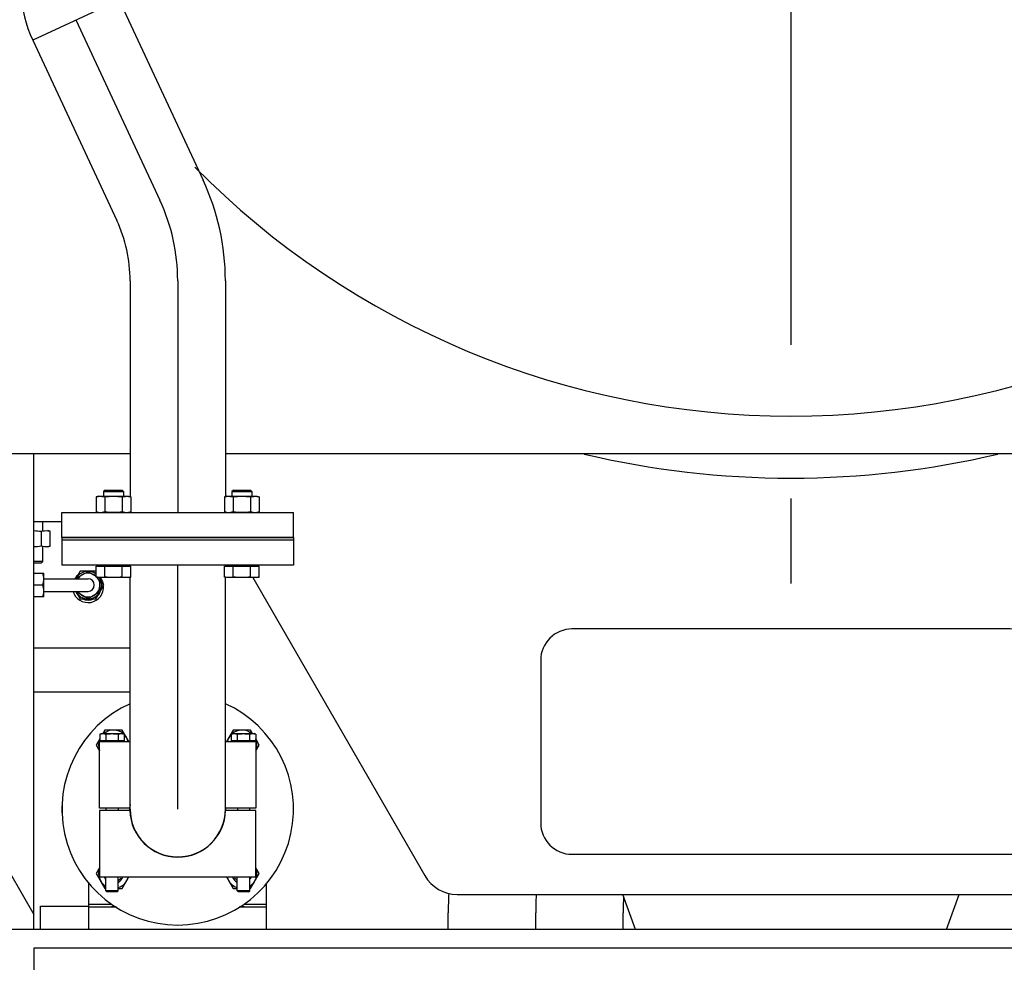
# Model space of a CAD drawing. Header units: millimetres. Extents: x 0 to 1189, y 0 to 841.
# Tile 50 of 173: x 163 to 194, y 561 to 591. Entities that reach past the tile are written whole.
import ezdxf

# ---------------------------------------------------------------- set-up
doc = ezdxf.new("R2010")
doc.units = ezdxf.units.MM
doc.header["$LTSCALE"] = 65.395
doc.linetypes.add('CENTER', pattern=[0.6, 0.375, -0.075, 0.075, -0.075])
for name, color, linetype in [('1707_125001_01_PBL1040', 7, 'CONTINUOUS'), ('1907_153200_72_ABL878', 7, 'CONTINUOUS'), ('1907_153200_72_T1_PBL879', 7, 'CONTINUOUS'), ('1907_153200_81_ABL1944', 7, 'CONTINUOUS'), ('1907_153700_13_AC_ABL914', 7, 'CONTINUOUS'), ('1907_153700_13_AC_T2_PBL915', 7, 'CONTINUOUS'), ('1907_153701_06_AC_PBL897', 7, 'CONTINUOUS'), ('1907_153701_06_AC_PBL909', 7, 'CONTINUOUS'), ('1907_731000_02_SIMPLE1_D_ABL1959', 7, 'CONTINUOUS'), ('1907_731000_02_SIMPLE1_T1_D_PBL1960', 7, 'CONTINUOUS'), ('1907_734000_04_SIMPLE1_C_ABL981', 7, 'CONTINUOUS'), ('1907_734000_04_SIMPLE1_T1_C_PBL982', 7, 'CONTINUOUS'), ('1937_122000_06_SIMPLE1_A_ABL889', 7, 'CONTINUOUS'), ('1937_122000_06_SIMPLE1_T1_A_PBL890', 7, 'CONTINUOUS'), ('32007_040000_TLKGS_KS_V_ABL970', 7, 'CONTINUOUS'), ('32007_041000_TLKGS_KS_V_ABL971', 7, 'CONTINUOUS'), ('32007_153200_01_ABL1055', 7, 'CONTINUOUS'), ('32007_153200_01_T1_PBL1056', 7, 'CONTINUOUS'), ('32007_153200_10_ABL882', 7, 'CONTINUOUS'), ('32007_153200_13_ABL934', 7, 'CONTINUOUS'), ('32007_153200_13_T1_PBL1037', 7, 'CONTINUOUS'), ('32007_153200_13_T2_PBL1016', 7, 'CONTINUOUS'), ('32007_153200_16_ABL929', 7, 'CONTINUOUS'), ('32007_153200_16_T2_PBL1042', 7, 'CONTINUOUS'), ('32067_000000_TLKGS_MARKETING_ABL886', 7, 'CONTINUOUS'), ('32067_030000_TLKGS_V_ABL887', 7, 'CONTINUOUS'), ('32067_100000_TLKGS_V_ABL888', 7, 'CONTINUOUS'), ('32067_153000_02_T2_PBL919', 7, 'CONTINUOUS'), ('6M32E_GENSET_GENERATOR_ABL939', 7, 'CONTINUOUS'), ('6M32E_GENSET_GENERATOR_T1_PBL940', 7, 'CONTINUOUS'), ('6M32E_GENSET_GRUNDRAHMEN_ABL862', 7, 'CONTINUOUS'), ('6M32E_GENSET_GRUNDRAHMEN_T1_PBL863', 7, 'CONTINUOUS'), ('6M32E_GENSET_VERROHRUNG_ABL864', 7, 'CONTINUOUS'), ('B-03-25X22-57X1_5-N6000_PBL1945', 7, 'CONTINUOUS'), ('BOGEN-S-2D-90-76_1X2_9_PBL1041', 7, 'CONTINUOUS'), ('BOGEN-S-2D-90-76_1X2_9_PBL1089', 7, 'CONTINUOUS'), ('D2616-2-K-76_1-2_9-60_3-2_9_PBL1036', 7, 'CONTINUOUS'), ('D3870-A2-L-10_PBL918', 7, 'CONTINUOUS'), ('D3870-A2-L-10_PBL942', 7, 'CONTINUOUS'), ('D3901-S10A-G3_8_PBL917', 7, 'CONTINUOUS'), ('D7603-A17X21_PBL1946', 7, 'CONTINUOUS'), ('D931_1-M10X120_PBL891', 7, 'CONTINUOUS'), ('D931_1-M10X120_PBL892', 7, 'CONTINUOUS'), ('D931_1-M16X110_PBL931', 7, 'CONTINUOUS'), ('D931_1-M16X60_PBL1942', 7, 'CONTINUOUS'), ('D931_1-M16X60_PBL1943', 7, 'CONTINUOUS'), ('D931_1-M16X60_PBL1949', 7, 'CONTINUOUS'), ('D931_1-M16X60_PBL1950', 7, 'CONTINUOUS'), ('D931_1-M16X60_PBL922', 7, 'CONTINUOUS'), ('D931_1-M16X60_PBL923', 7, 'CONTINUOUS'), ('D934-M16_PBL893', 7, 'CONTINUOUS'), ('D934-M16_PBL894', 7, 'CONTINUOUS'), ('D934-M16_PBL912', 7, 'CONTINUOUS'), ('D934-M16_PBL913', 7, 'CONTINUOUS'), ('D934-M16_PBL924', 7, 'CONTINUOUS'), ('D934-M16_PBL925', 7, 'CONTINUOUS'), ('D934-M16_PBL926', 7, 'CONTINUOUS'), ('E1514-FF-DN65-PN16X2_PBL1948', 7, 'CONTINUOUS'), ('E1514-FF-DN65-PN16X2_PBL933', 7, 'CONTINUOUS'), ('EN1092-1-01A-DN50-PN6_PBL1038', 7, 'CONTINUOUS'), ('EN1092-1-01A-DN65_PN16-77_5_PBL1947', 7, 'CONTINUOUS'), ('EN1092-1-01A-DN65_PN16-77_5_PBL930', 7, 'CONTINUOUS'), ('EN1092-1-01A-DN65_PN16-77_5_PBL935', 7, 'CONTINUOUS'), ('LAUTERBACH_SP_RING_2_0165_70_PBL938', 7, 'CONTINUOUS'), ('N4011-C1-142X77_PBL883', 7, 'CONTINUOUS'), ('N4251-B142X76_PBL877', 7, 'CONTINUOUS'), ('rechts_4_VBL861', 7, 'CONTINUOUS')]:
    doc.layers.add(name, color=color, linetype=linetype)

# ---------------------------------------------------------------- blocks, each defined once
blk = doc.blocks.new('6M32E_GENSET_GRUNDRAHMEN_T1_PBL863', base_point=(187.205, 558.761))
at = {"layer": '6M32E_GENSET_GRUNDRAHMEN_T1_PBL863', "color": 7, "linetype": 'Continuous'}
for p, q in [((152.197, 581.561), (163.005, 562.841)), ((163.005, 562.361), (163.005, 577.561)), ((164.765, 563.081), (165.635, 563.081)), ((164.765, 562.361), (164.765, 563.081)), ((169.576, 563.081), (170.445, 563.081)), ((170.445, 562.361), (170.445, 563.081)), ((228.605, 562.361), (145.805, 562.361)), ((211.405, 561.761), (163.005, 561.761)), ((163.005, 561.761), (163.005, 535.761))]:
    blk.add_line(p, q, dxfattribs=at)
blk = doc.blocks.new('6M32E_GENSET_GRUNDRAHMEN_ABL862', base_point=(187.205, 558.761))
at = {"layer": '6M32E_GENSET_GRUNDRAHMEN_T1_PBL863'}
blk.add_blockref('6M32E_GENSET_GRUNDRAHMEN_T1_PBL863', (187.205, 558.761), dxfattribs=at)
blk = doc.blocks.new('N4251-B142X76_PBL877', base_point=(167.605, 563.121))
at = {"layer": 'N4251-B142X76_PBL877', "color": 7, "linetype": 'Continuous'}
for p, q in [((165.485, 563.161), (164.765, 563.161)), ((164.765, 563.081), (164.765, 563.161)), ((165.635, 563.081), (165.485, 563.081)), ((169.725, 563.081), (169.576, 563.081)), ((170.445, 563.161), (169.725, 563.161)), ((170.445, 563.081), (170.445, 563.161))]:
    blk.add_line(p, q, dxfattribs=at)
blk = doc.blocks.new('1907_153200_72_T1_PBL879', base_point=(163.991, 562.732))
at = {"layer": '1907_153200_72_T1_PBL879', "color": 7, "linetype": 'Continuous'}
for p, q in [((163.216, 563.103), (164.765, 563.103)), ((163.216, 562.361), (163.216, 563.103))]:
    blk.add_line(p, q, dxfattribs=at)
blk = doc.blocks.new('1907_153200_72_ABL878', base_point=(163.991, 562.732))
at = {"layer": '1907_153200_72_T1_PBL879'}
blk.add_blockref('1907_153200_72_T1_PBL879', (163.991, 562.732), dxfattribs=at)
blk = doc.blocks.new('N4011-C1-142X77_PBL883', base_point=(167.605, 563.496))
at = {"layer": 'N4011-C1-142X77_PBL883', "color": 7, "linetype": 'Continuous'}
for p, q in [((164.765, 563.161), (164.765, 563.83)), ((170.445, 563.161), (170.445, 563.83)), ((165.485, 563.161), (164.765, 563.161)), ((170.445, 563.161), (169.725, 563.161))]:
    blk.add_line(p, q, dxfattribs=at)
blk = doc.blocks.new('BOGEN-S-2D-90-76_1X2_9_PBL1041', base_point=(167.605, 566.155))
at = {"layer": 'BOGEN-S-2D-90-76_1X2_9_PBL1041', "color": 7, "linetype": 'Continuous'}
for p, q in [((166.083, 566.11), (166.083, 566.201)), ((169.127, 566.11), (169.127, 566.201))]:
    blk.add_line(p, q, dxfattribs=at)
blk = doc.blocks.new('32007_153200_10_ABL882', base_point=(167.605, 564.681))
at = {"layer": 'BOGEN-S-2D-90-76_1X2_9_PBL1041'}
blk.add_blockref('BOGEN-S-2D-90-76_1X2_9_PBL1041', (167.605, 566.155), dxfattribs=at)
at = {"layer": 'N4011-C1-142X77_PBL883'}
blk.add_blockref('N4011-C1-142X77_PBL883', (167.605, 563.496), dxfattribs=at)
blk = doc.blocks.new('D931_1-M10X120_PBL891', base_point=(169.705, 566.089))
at = {"layer": 'D931_1-M10X120_PBL891', "color": 7, "linetype": 'Continuous'}
for p, q in [((169.313, 568.603), (169.366, 568.617)), ((169.313, 568.603), (169.313, 568.385)), ((170.098, 568.385), (169.313, 568.385)), ((169.366, 568.617), (170.045, 568.617)), ((169.393, 568.385), (169.393, 568.361)), ((169.509, 568.603), (169.509, 568.385)), ((169.902, 568.603), (169.902, 568.385)), ((170.017, 568.385), (170.017, 568.361)), ((170.098, 568.603), (170.045, 568.617)), ((170.098, 568.603), (170.098, 568.385)), ((169.511, 566.241), (169.511, 566.161)), ((169.899, 566.241), (169.899, 566.161)), ((169.505, 563.598), (169.505, 564.041)), ((169.905, 563.598), (169.905, 564.041)), ((169.905, 563.598), (169.505, 563.598)), ((169.542, 563.561), (169.505, 563.598)), ((169.868, 563.561), (169.542, 563.561)), ((169.868, 563.561), (169.905, 563.598))]:
    blk.add_line(p, q, dxfattribs=at)
blk.add_arc((169.411, 568.283), 0.333, 90.1083, 97.8162, dxfattribs=at)
for points in [[(169.313, 568.603), (169.33, 568.607), (169.348, 568.611), (169.366, 568.614)], [(169.411, 568.617), (169.444, 568.617), (169.477, 568.611), (169.509, 568.603)], [(169.509, 568.603), (169.574, 568.611), (169.64, 568.617), (169.705, 568.617)], [(169.705, 568.617), (169.771, 568.617), (169.837, 568.611), (169.902, 568.603)], [(169.902, 568.603), (169.933, 568.611), (169.967, 568.617), (170, 568.617)], [(170, 568.617), (170.033, 568.617), (170.066, 568.611), (170.098, 568.603)]]:
    blk.add_open_spline(points, degree=3, dxfattribs=at)
blk = doc.blocks.new('D931_1-M10X120_PBL892', base_point=(165.505, 566.089))
at = {"layer": 'D931_1-M10X120_PBL892', "color": 7, "linetype": 'Continuous'}
for p, q in [((165.113, 568.603), (165.166, 568.617)), ((165.113, 568.603), (165.113, 568.385)), ((165.898, 568.385), (165.113, 568.385)), ((165.166, 568.617), (165.845, 568.617)), ((165.193, 568.385), (165.193, 568.361)), ((165.309, 568.603), (165.309, 568.385)), ((165.702, 568.603), (165.702, 568.385)), ((165.817, 568.385), (165.817, 568.361)), ((165.898, 568.603), (165.845, 568.617)), ((165.898, 568.603), (165.898, 568.385)), ((165.311, 566.241), (165.311, 566.161)), ((165.699, 566.241), (165.699, 566.161)), ((165.305, 563.598), (165.305, 564.041)), ((165.705, 563.598), (165.705, 564.041)), ((165.705, 563.598), (165.305, 563.598)), ((165.342, 563.561), (165.305, 563.598)), ((165.668, 563.561), (165.342, 563.561)), ((165.668, 563.561), (165.705, 563.598))]:
    blk.add_line(p, q, dxfattribs=at)
blk.add_arc((165.211, 568.283), 0.333, 90.1083, 97.8162, dxfattribs=at)
for points in [[(165.113, 568.603), (165.13, 568.607), (165.148, 568.611), (165.166, 568.614)], [(165.211, 568.617), (165.244, 568.617), (165.277, 568.611), (165.309, 568.603)], [(165.309, 568.603), (165.374, 568.611), (165.44, 568.617), (165.505, 568.617)], [(165.505, 568.617), (165.571, 568.617), (165.637, 568.611), (165.702, 568.603)], [(165.702, 568.603), (165.733, 568.611), (165.767, 568.617), (165.8, 568.617)], [(165.8, 568.617), (165.833, 568.617), (165.866, 568.611), (165.898, 568.603)]]:
    blk.add_open_spline(points, degree=3, dxfattribs=at)
blk = doc.blocks.new('D934-M16_PBL893', base_point=(165.523, 564.001))
at = {"layer": 'D934-M16_PBL893', "color": 7, "linetype": 'Continuous'}
for p, q in [((165.105, 564.332), (165, 564.15)), ((165, 564.15), (165.277, 563.67)), ((165.832, 563.67), (166.046, 564.041)), ((165.277, 563.67), (165.305, 563.67)), ((165.705, 563.67), (165.832, 563.67))]:
    blk.add_line(p, q, dxfattribs=at)
for start, end in [(159.9568, 237.8815), (289.2382, 346.9764)]:
    blk.add_arc((165.555, 564.15), 0.48, start, end, dxfattribs=at)
blk = doc.blocks.new('D934-M16_PBL894', base_point=(169.687, 564.001))
at = {"layer": 'D934-M16_PBL894', "color": 7, "linetype": 'Continuous'}
for p, q in [((170.21, 564.15), (170.105, 564.332)), ((169.165, 564.041), (169.379, 563.67)), ((169.933, 563.67), (170.21, 564.15)), ((169.379, 563.67), (169.505, 563.67)), ((169.905, 563.67), (169.933, 563.67))]:
    blk.add_line(p, q, dxfattribs=at)
for start, end in [(302.1185, 20.0432), (193.0236, 250.7618)]:
    blk.add_arc((169.656, 564.15), 0.48, start, end, dxfattribs=at)
blk = doc.blocks.new('1907_153701_06_AC_PBL897', base_point=(167.605, 565.886))
at = {"layer": '1907_153701_06_AC_PBL897', "color": 7, "linetype": 'Continuous'}
for p, q in [((166.076, 566.161), (165.105, 566.161)), ((165.105, 566.161), (165.105, 564.041)), ((170.105, 566.161), (169.135, 566.161)), ((170.105, 564.041), (170.105, 566.161)), ((165.105, 564.041), (170.105, 564.041))]:
    blk.add_line(p, q, dxfattribs=at)
blk.add_arc((167.605, 566.201), 1.53, 181.4981, 358.5019, dxfattribs=at)
blk = doc.blocks.new('1907_153701_06_AC_PBL909', base_point=(167.605, 567.281))
at = {"layer": '1907_153701_06_AC_PBL909', "color": 7, "linetype": 'Continuous'}
for p, q in [((165.105, 568.361), (166.083, 568.361)), ((165.105, 566.241), (165.105, 568.361)), ((169.127, 568.361), (170.105, 568.361)), ((170.105, 568.361), (170.105, 566.241)), ((166.076, 566.241), (165.105, 566.241)), ((170.105, 566.241), (169.135, 566.241))]:
    blk.add_line(p, q, dxfattribs=at)
for start, end in [(174.1064, 178.5019), (1.4981, 5.8936)]:
    blk.add_arc((167.605, 566.201), 1.53, start, end, dxfattribs=at)
blk = doc.blocks.new('D934-M16_PBL912', base_point=(169.687, 568.401))
at = {"layer": 'D934-M16_PBL912', "color": 7, "linetype": 'Continuous'}
for p, q in [((169.379, 568.731), (169.165, 568.361)), ((169.933, 568.731), (169.379, 568.731)), ((169.999, 568.617), (169.933, 568.731)), ((170.21, 568.251), (170.098, 568.446)), ((170.105, 568.07), (170.21, 568.251))]:
    blk.add_line(p, q, dxfattribs=at)
for start, end in [(49.0552, 132.3206), (134.8958, 166.9764), (339.9568, 22.4758)]:
    blk.add_arc((169.656, 568.251), 0.48, start, end, dxfattribs=at)
blk = doc.blocks.new('D934-M16_PBL913', base_point=(165.523, 568.401))
at = {"layer": 'D934-M16_PBL913', "color": 7, "linetype": 'Continuous'}
for p, q in [((165.277, 568.731), (165.211, 568.617)), ((165.832, 568.731), (165.277, 568.731)), ((166.046, 568.361), (165.832, 568.731)), ((165.113, 568.446), (165, 568.251)), ((165, 568.251), (165.105, 568.07))]:
    blk.add_line(p, q, dxfattribs=at)
for start, end in [(47.6794, 130.9448), (157.5242, 200.0432), (13.0236, 43.681)]:
    blk.add_arc((165.555, 568.251), 0.48, start, end, dxfattribs=at)
blk = doc.blocks.new('1907_153700_13_AC_T2_PBL915', base_point=(164.544, 570.643))
at = {"layer": '1907_153700_13_AC_T2_PBL915', "color": 7, "linetype": 'Continuous'}
for p, q in [((163.15, 571.343), (163.005, 571.343)), ((163.733, 571.343), (163.15, 571.343)), ((165.743, 571.343), (163.733, 571.343)), ((166.083, 571.343), (165.743, 571.343)), ((163.15, 569.943), (163.005, 569.943)), ((163.733, 569.943), (163.15, 569.943)), ((165.743, 569.943), (163.733, 569.943)), ((166.083, 569.943), (165.743, 569.943))]:
    blk.add_line(p, q, dxfattribs=at)
blk = doc.blocks.new('1907_153700_13_AC_ABL914', base_point=(164.544, 570.643))
at = {"layer": '1907_153700_13_AC_T2_PBL915'}
blk.add_blockref('1907_153700_13_AC_T2_PBL915', (164.544, 570.643), dxfattribs=at)
blk = doc.blocks.new('D3901-S10A-G3_8_PBL917', base_point=(164.772, 573.363))
at = {"layer": 'D3901-S10A-G3_8_PBL917', "color": 7, "linetype": 'Continuous'}
for p, q in [((164.484, 573.803), (164.345, 573.563)), ((164.992, 573.803), (164.484, 573.803)), ((165, 573.789), (164.992, 573.803)), ((164.992, 572.923), (165.246, 573.363)), ((165.246, 573.363), (165.109, 573.601)), ((164.345, 573.163), (164.484, 572.923)), ((164.484, 572.923), (164.992, 572.923))]:
    blk.add_line(p, q, dxfattribs=at)
for start, end in [(52.195, 154.0627), (205.9373, 33.8462)]:
    blk.add_arc((164.738, 573.363), 0.44, start, end, dxfattribs=at)
blk = doc.blocks.new('D3870-A2-L-10_PBL918', base_point=(163.165, 573.363))
at = {"layer": 'D3870-A2-L-10_PBL918', "color": 7, "linetype": 'Continuous'}
for p, q in [((163.005, 573.743), (163.325, 573.743)), ((163.325, 572.983), (163.325, 573.743)), ((163.291, 573.363), (163.005, 573.363)), ((163.325, 572.983), (163.005, 572.983))]:
    blk.add_line(p, q, dxfattribs=at)
for points in [[(163.325, 573.553), (163.325, 573.618), (163.312, 573.682), (163.291, 573.743)], [(163.291, 573.363), (163.312, 573.424), (163.325, 573.489), (163.325, 573.553)], [(163.325, 573.173), (163.325, 573.238), (163.312, 573.302), (163.291, 573.363)], [(163.291, 572.983), (163.312, 573.044), (163.325, 573.109), (163.325, 573.173)]]:
    blk.add_open_spline(points, degree=3, dxfattribs=at)
blk = doc.blocks.new('32067_153000_02_T2_PBL919', base_point=(164.032, 573.363))
at = {"layer": '32067_153000_02_T2_PBL919', "color": 7, "linetype": 'Continuous'}
for p, q in [((163.325, 573.563), (164.738, 573.563)), ((163.325, 573.163), (164.738, 573.163))]:
    blk.add_line(p, q, dxfattribs=at)
blk.add_arc((164.738, 573.363), 0.2, 270, 90, dxfattribs=at)
blk = doc.blocks.new('D931_1-M16X60_PBL922', base_point=(169.656, 575.001))
at = {"layer": 'D931_1-M16X60_PBL922', "color": 7, "linetype": 'Continuous'}
for p, q in [((169.385, 576.401), (169.336, 576.352)), ((169.336, 576.352), (169.976, 576.352)), ((169.336, 576.352), (169.336, 576.201)), ((169.385, 576.401), (169.927, 576.401)), ((169.927, 576.401), (169.976, 576.352)), ((169.976, 576.352), (169.976, 576.201)), ((169.206, 573.969), (169.206, 574.001)), ((170.106, 573.969), (170.106, 574.001)), ((169.102, 573.969), (170.21, 573.969)), ((169.102, 573.621), (169.102, 573.969)), ((169.379, 573.621), (169.379, 573.969)), ((169.933, 573.621), (169.933, 573.969)), ((170.21, 573.621), (170.21, 573.969)), ((169.176, 573.601), (169.102, 573.621)), ((170.135, 573.601), (169.176, 573.601)), ((170.135, 573.601), (170.21, 573.621))]:
    blk.add_line(p, q, dxfattribs=at)
for points in [[(169.177, 573.605), (169.152, 573.609), (169.126, 573.614), (169.102, 573.621)], [(169.379, 573.621), (169.314, 573.603), (169.244, 573.596), (169.177, 573.605)], [(169.933, 573.621), (169.841, 573.608), (169.656, 573.593), (169.471, 573.608), (169.379, 573.621)], [(170.135, 573.605), (170.068, 573.596), (169.998, 573.603), (169.933, 573.621)], [(170.21, 573.621), (170.185, 573.614), (170.16, 573.609), (170.135, 573.605)]]:
    blk.add_open_spline(points, degree=3, dxfattribs=at)
blk = doc.blocks.new('D931_1-M16X60_PBL923', base_point=(165.555, 575.001))
at = {"layer": 'D931_1-M16X60_PBL923', "color": 7, "linetype": 'Continuous'}
for p, q in [((165.284, 576.401), (165.235, 576.352)), ((165.235, 576.352), (165.875, 576.352)), ((165.235, 576.352), (165.235, 576.201)), ((165.284, 576.401), (165.826, 576.401)), ((165.826, 576.401), (165.875, 576.352)), ((165.875, 576.352), (165.875, 576.201)), ((165.105, 573.969), (165.105, 574.001)), ((166.005, 573.969), (166.005, 574.001)), ((165, 573.969), (166.109, 573.969)), ((165, 573.621), (165, 573.969)), ((165.277, 573.621), (165.277, 573.969)), ((165.832, 573.621), (165.832, 573.969)), ((166.109, 573.621), (166.109, 573.969)), ((165.075, 573.601), (165, 573.621)), ((166.034, 573.601), (165.075, 573.601)), ((166.034, 573.601), (166.109, 573.621))]:
    blk.add_line(p, q, dxfattribs=at)
for points in [[(165.076, 573.605), (165.05, 573.609), (165.025, 573.614), (165, 573.621)], [(165.277, 573.621), (165.212, 573.603), (165.143, 573.596), (165.076, 573.605)], [(165.832, 573.621), (165.74, 573.608), (165.555, 573.593), (165.369, 573.608), (165.277, 573.621)], [(166.033, 573.605), (165.967, 573.596), (165.897, 573.603), (165.832, 573.621)], [(166.109, 573.621), (166.084, 573.614), (166.059, 573.609), (166.033, 573.605)]]:
    blk.add_open_spline(points, degree=3, dxfattribs=at)
blk = doc.blocks.new('D934-M16_PBL924', base_point=(169.656, 575.941))
at = {"layer": 'D934-M16_PBL924', "color": 7, "linetype": 'Continuous'}
for p, q in [((169.176, 576.201), (169.102, 576.181)), ((169.176, 576.201), (170.135, 576.201)), ((170.135, 576.201), (170.21, 576.181)), ((169.102, 576.181), (169.102, 575.701)), ((169.379, 576.181), (169.379, 575.701)), ((169.933, 576.181), (169.933, 575.701)), ((170.21, 576.181), (170.21, 575.701)), ((169.102, 575.701), (169.176, 575.681)), ((170.21, 575.701), (170.135, 575.681))]:
    blk.add_line(p, q, dxfattribs=at)
for centre, start, end in [((169.24, 576.148), 262.3872, 276.8024), ((170.072, 576.148), 263.1976, 277.6128)]:
    blk.add_arc(centre, 0.467, start, end, dxfattribs=at)
for points in [[(169.102, 576.181), (169.127, 576.187), (169.152, 576.193), (169.178, 576.196)], [(169.178, 576.196), (169.245, 576.205), (169.314, 576.198), (169.379, 576.181)], [(169.379, 576.181), (169.471, 576.193), (169.656, 576.208), (169.841, 576.193), (169.933, 576.181)], [(169.933, 576.181), (169.998, 576.198), (170.067, 576.205), (170.133, 576.196)], [(170.133, 576.196), (170.159, 576.193), (170.185, 576.187), (170.21, 576.181)], [(169.178, 575.685), (169.152, 575.689), (169.127, 575.694), (169.102, 575.701)], [(169.379, 575.701), (169.351, 575.693), (169.324, 575.688), (169.295, 575.684)], [(169.933, 575.701), (169.841, 575.688), (169.656, 575.673), (169.471, 575.688), (169.379, 575.701)], [(170.016, 575.684), (169.988, 575.688), (169.96, 575.693), (169.933, 575.701)], [(170.21, 575.701), (170.185, 575.694), (170.159, 575.689), (170.133, 575.685)]]:
    blk.add_open_spline(points, degree=3, dxfattribs=at)
blk = doc.blocks.new('D934-M16_PBL925', base_point=(163.265, 574.843))
at = {"layer": 'D934-M16_PBL925', "color": 7, "linetype": 'Continuous'}
for p, q in [((163.247, 574.603), (163.247, 575.083)), ((163.525, 575.083), (163.45, 575.103)), ((163.525, 574.603), (163.525, 575.083)), ((163.45, 574.583), (163.525, 574.603))]:
    blk.add_line(p, q, dxfattribs=at)
for points in [[(163.005, 575.103), (163.086, 575.101), (163.167, 575.094), (163.247, 575.083)], [(163.247, 575.083), (163.312, 575.101), (163.381, 575.108), (163.448, 575.099)], [(163.448, 575.099), (163.474, 575.096), (163.499, 575.09), (163.525, 575.083)], [(163.247, 574.603), (163.167, 574.593), (163.086, 574.585), (163.005, 574.584)], [(163.448, 574.588), (163.381, 574.579), (163.312, 574.586), (163.247, 574.603)], [(163.525, 574.603), (163.499, 574.597), (163.474, 574.591), (163.448, 574.588)]]:
    blk.add_open_spline(points, degree=3, dxfattribs=at)
blk = doc.blocks.new('D934-M16_PBL926', base_point=(165.555, 575.941))
at = {"layer": 'D934-M16_PBL926', "color": 7, "linetype": 'Continuous'}
for p, q in [((165.075, 576.201), (165, 576.181)), ((165.075, 576.201), (166.034, 576.201)), ((166.034, 576.201), (166.109, 576.181)), ((165, 576.181), (165, 575.701)), ((165.277, 576.181), (165.277, 575.701)), ((165.832, 576.181), (165.832, 575.701)), ((166.109, 576.181), (166.109, 575.701)), ((165, 575.701), (165.075, 575.681)), ((166.109, 575.701), (166.034, 575.681))]:
    blk.add_line(p, q, dxfattribs=at)
for centre, start, end in [((165.139, 576.148), 262.3872, 276.8024), ((165.97, 576.148), 263.1976, 277.6128)]:
    blk.add_arc(centre, 0.467, start, end, dxfattribs=at)
for points in [[(165, 576.181), (165.026, 576.187), (165.051, 576.193), (165.077, 576.196)], [(165.077, 576.196), (165.144, 576.205), (165.213, 576.198), (165.277, 576.181)], [(165.277, 576.181), (165.369, 576.193), (165.555, 576.208), (165.74, 576.193), (165.832, 576.181)], [(165.832, 576.181), (165.896, 576.198), (165.966, 576.205), (166.032, 576.196)], [(166.032, 576.196), (166.058, 576.193), (166.084, 576.187), (166.109, 576.181)], [(165.077, 575.685), (165.051, 575.689), (165.026, 575.694), (165, 575.701)], [(165.277, 575.701), (165.25, 575.693), (165.222, 575.688), (165.194, 575.684)], [(165.832, 575.701), (165.74, 575.688), (165.555, 575.673), (165.369, 575.688), (165.277, 575.701)], [(165.915, 575.684), (165.887, 575.688), (165.859, 575.693), (165.832, 575.701)], [(166.109, 575.701), (166.084, 575.694), (166.058, 575.689), (166.032, 575.685)]]:
    blk.add_open_spline(points, degree=3, dxfattribs=at)
blk = doc.blocks.new('EN1092-1-01A-DN65_PN16-77_5_PBL930', base_point=(167.605, 574.401))
at = {"layer": 'EN1092-1-01A-DN65_PN16-77_5_PBL930', "color": 7, "linetype": 'Continuous'}
for p, q in [((171.305, 574.801), (163.905, 574.801)), ((163.905, 574.801), (163.905, 574.001)), ((171.305, 574.801), (171.305, 574.001)), ((171.305, 574.001), (163.905, 574.001))]:
    blk.add_line(p, q, dxfattribs=at)
blk = doc.blocks.new('32007_153200_16_T2_PBL1042', base_point=(167.605, 570.101))
at = {"layer": '32007_153200_16_T2_PBL1042', "color": 7, "linetype": 'Continuous'}
for p, q in [((166.083, 573.969), (166.083, 574.001)), ((169.127, 573.969), (169.127, 574.001)), ((166.083, 566.201), (166.083, 573.614)), ((169.127, 566.201), (169.127, 573.614))]:
    blk.add_line(p, q, dxfattribs=at)
at = {"layer": '32007_153200_16_T2_PBL1042', "color": 2, "linetype": 'CENTER'}
blk.add_line((167.605, 566.201), (167.605, 574.001), dxfattribs=at)
at = {"layer": '32007_153200_16_T2_PBL1042', "color": 7, "linetype": 'Continuous'}
blk.add_arc((167.605, 566.201), 1.522, 180, 360, dxfattribs=at)
blk = doc.blocks.new('EN1092-1-01A-DN65_PN16-77_5_PBL1947', base_point=(167.605, 569.573))
at = {"layer": 'EN1092-1-01A-DN65_PN16-77_5_PBL1947', "color": 7, "linetype": 'Continuous'}
blk.add_arc((167.605, 566.201), 3.7, 114.3127, 65.6873, dxfattribs=at)
blk = doc.blocks.new('32007_153200_16_ABL929', base_point=(167.605, 570.501))
at = {"layer": '32007_153200_16_T2_PBL1042'}
blk.add_blockref('32007_153200_16_T2_PBL1042', (167.605, 570.101), dxfattribs=at)
at = {"layer": 'EN1092-1-01A-DN65_PN16-77_5_PBL1947'}
blk.add_blockref('EN1092-1-01A-DN65_PN16-77_5_PBL1947', (167.605, 569.573), dxfattribs=at)
at = {"layer": 'EN1092-1-01A-DN65_PN16-77_5_PBL930'}
blk.add_blockref('EN1092-1-01A-DN65_PN16-77_5_PBL930', (167.605, 574.401), dxfattribs=at)
blk = doc.blocks.new('D931_1-M16X110_PBL931', base_point=(163.148, 574.723))
at = {"layer": 'D931_1-M16X110_PBL931', "color": 7, "linetype": 'Continuous'}
for p, q in [((163.29, 575.103), (163.29, 575.383)), ((163.29, 574.112), (163.29, 574.583)), ((163.29, 574.112), (163.005, 574.112)), ((163.241, 574.063), (163.005, 574.063)), ((163.241, 574.063), (163.29, 574.112))]:
    blk.add_line(p, q, dxfattribs=at)
blk = doc.blocks.new('E1514-FF-DN65-PN16X2_PBL933', base_point=(167.605, 574.841))
at = {"layer": 'E1514-FF-DN65-PN16X2_PBL933', "color": 7, "linetype": 'Continuous'}
for p, q in [((171.305, 574.881), (163.905, 574.881)), ((163.905, 574.881), (163.905, 574.801)), ((171.305, 574.801), (163.905, 574.801)), ((171.305, 574.881), (171.305, 574.801))]:
    blk.add_line(p, q, dxfattribs=at)
blk = doc.blocks.new('EN1092-1-01A-DN65_PN16-77_5_PBL935', base_point=(167.605, 575.281))
at = {"layer": 'EN1092-1-01A-DN65_PN16-77_5_PBL935', "color": 7, "linetype": 'Continuous'}
for p, q in [((163.905, 575.681), (171.305, 575.681)), ((163.905, 574.881), (163.905, 575.681)), ((171.305, 574.881), (171.305, 575.681)), ((163.905, 574.881), (171.305, 574.881))]:
    blk.add_line(p, q, dxfattribs=at)
blk = doc.blocks.new('32007_153200_13_T2_PBL1016', base_point=(166.049, 583.871))
at = {"layer": '32007_153200_13_T2_PBL1016', "color": 7, "linetype": 'Continuous'}
for p, q in [((165.729, 592.062), (162.97, 590.775)), ((165.729, 592.062), (168.415, 586.301)), ((162.97, 590.775), (165.656, 585.014)), ((166.083, 583.088), (166.083, 576.188)), ((169.127, 583.088), (169.127, 576.188)), ((166.083, 575.694), (166.083, 575.681)), ((169.127, 575.694), (169.127, 575.681))]:
    blk.add_line(p, q, dxfattribs=at)
at = {"layer": '32007_153200_13_T2_PBL1016', "color": 2, "linetype": 'CENTER'}
for p, q in [((164.349, 591.418), (167.036, 585.658)), ((167.605, 583.088), (167.605, 575.681))]:
    blk.add_line(p, q, dxfattribs=at)
at = {"layer": '32007_153200_13_T2_PBL1016', "color": 7, "linetype": 'Continuous'}
for radius in [7.602, 4.558]:
    blk.add_arc((161.525, 583.088), radius, 0, 25, dxfattribs=at)
at = {"layer": '32007_153200_13_T2_PBL1016', "color": 2, "linetype": 'CENTER'}
blk.add_arc((161.525, 583.088), 6.08, 0, 25, dxfattribs=at)
blk = doc.blocks.new('D2616-2-K-76_1-2_9-60_3-2_9_PBL1036', base_point=(167.563, 595.585))
at = {"layer": 'D2616-2-K-76_1-2_9-60_3-2_9_PBL1036', "color": 7, "linetype": 'Continuous'}
for p, q in [((168.298, 597.371), (168.059, 597.259)), ((169.318, 595.185), (168.298, 597.371)), ((167.882, 597.193), (166.122, 596.689)), ((165.946, 596.623), (165.808, 596.559)), ((169.318, 595.185), (169.078, 595.073)), ((168.914, 594.98), (167.396, 593.956)), ((167.232, 593.864), (167.095, 593.8))]:
    blk.add_line(p, q, dxfattribs=at)
for centre, start, end in [((167.552, 598.347), 286, 295), ((166.453, 595.535), 106, 115), ((169.585, 593.986), 115, 124), ((166.725, 594.951), 295, 304)]:
    blk.add_arc(centre, 1.2, start, end, dxfattribs=at)
blk = doc.blocks.new('32007_153200_13_T1_PBL1037', base_point=(170.85, 597.23))
at = {"layer": '32007_153200_13_T1_PBL1037', "color": 7, "linetype": 'Continuous'}
for p, q in [((172.382, 599.275), (172.36, 599.265)), ((172.11, 599.148), (168.298, 597.371)), ((169.318, 595.185), (168.298, 597.371)), ((173.401, 597.089), (173.379, 597.079)), ((173.129, 596.962), (169.318, 595.185))]:
    blk.add_line(p, q, dxfattribs=at)
at = {"layer": '32007_153200_13_T1_PBL1037', "color": 2, "linetype": 'CENTER'}
blk.add_line((172.891, 598.182), (168.808, 596.278), dxfattribs=at)
blk = doc.blocks.new('EN1092-1-01A-DN50-PN6_PBL1038', base_point=(173.181, 598.317))
at = {"layer": 'EN1092-1-01A-DN50-PN6_PBL1038', "color": 7, "linetype": 'Continuous'}
for p, q in [((172.288, 600.99), (171.708, 600.72)), ((174.655, 595.915), (172.288, 600.99)), ((174.075, 595.644), (171.708, 600.72)), ((174.655, 595.915), (174.075, 595.644))]:
    blk.add_line(p, q, dxfattribs=at)
blk = doc.blocks.new('BOGEN-S-2D-90-76_1X2_9_PBL1089', base_point=(164.802, 592.243))
at = {"layer": 'BOGEN-S-2D-90-76_1X2_9_PBL1089', "color": 7, "linetype": 'Continuous'}
blk.add_line((165.729, 592.062), (162.97, 590.775), dxfattribs=at)
for radius, start, end in [(4.042, 118.2084, 205.0001), (0.998, 128.0776, 205.0002)]:
    blk.add_arc((166.633, 592.483), radius, start, end, dxfattribs=at)
blk = doc.blocks.new('32007_153200_13_ABL934', base_point=(168.812, 587.935))
at = {"layer": '32007_153200_13_T1_PBL1037'}
blk.add_blockref('32007_153200_13_T1_PBL1037', (170.85, 597.23), dxfattribs=at)
at = {"layer": '32007_153200_13_T2_PBL1016'}
blk.add_blockref('32007_153200_13_T2_PBL1016', (166.049, 583.871), dxfattribs=at)
at = {"layer": 'BOGEN-S-2D-90-76_1X2_9_PBL1089'}
blk.add_blockref('BOGEN-S-2D-90-76_1X2_9_PBL1089', (164.802, 592.243), dxfattribs=at)
at = {"layer": 'D2616-2-K-76_1-2_9-60_3-2_9_PBL1036'}
blk.add_blockref('D2616-2-K-76_1-2_9-60_3-2_9_PBL1036', (167.563, 595.585), dxfattribs=at)
at = {"layer": 'EN1092-1-01A-DN50-PN6_PBL1038'}
blk.add_blockref('EN1092-1-01A-DN50-PN6_PBL1038', (173.181, 598.317), dxfattribs=at)
at = {"layer": 'EN1092-1-01A-DN65_PN16-77_5_PBL935'}
blk.add_blockref('EN1092-1-01A-DN65_PN16-77_5_PBL935', (167.605, 575.281), dxfattribs=at)
blk = doc.blocks.new('LAUTERBACH_SP_RING_2_0165_70_PBL938', base_point=(163.455, 575.383))
at = {"layer": 'LAUTERBACH_SP_RING_2_0165_70_PBL938', "color": 7, "linetype": 'Continuous'}
blk.add_line((163.905, 575.383), (163.005, 575.383), dxfattribs=at)
blk = doc.blocks.new('D3870-A2-L-10_PBL942', base_point=(164.738, 573.363))
at = {"layer": 'D3870-A2-L-10_PBL942', "color": 7, "linetype": 'Continuous'}
for p, q in [((164.358, 573.583), (164.738, 573.802)), ((164.738, 573.802), (165, 573.651)), ((164.358, 573.563), (164.358, 573.583)), ((165.078, 573.606), (165.118, 573.583)), ((165.118, 573.583), (165.118, 573.144)), ((164.358, 573.144), (164.358, 573.163)), ((164.738, 572.925), (164.358, 573.144)), ((165.118, 573.144), (164.738, 572.925))]:
    blk.add_line(p, q, dxfattribs=at)
for start, end in [(46.2115, 148.0959), (211.9135, 41.8768)]:
    blk.add_arc((164.738, 573.363), 0.38, start, end, dxfattribs=at)
blk = doc.blocks.new('1707_125001_01_PBL1040', base_point=(187.205, 562.921))
at = {"layer": '1707_125001_01_PBL1040', "color": 7, "linetype": 'Continuous'}
for p, q in [((182.235, 562.361), (181.827, 563.481)), ((192.175, 562.361), (192.583, 563.481))]:
    blk.add_line(p, q, dxfattribs=at)
blk = doc.blocks.new('32007_153200_01_T1_PBL1056', base_point=(179.053, 562.936))
at = {"layer": '32007_153200_01_T1_PBL1056', "color": 7, "linetype": 'Continuous'}
for p, q in [((176.251, 562.361), (176.251, 562.888)), ((181.839, 562.361), (181.839, 562.888))]:
    blk.add_line(p, q, dxfattribs=at)
at = {"layer": '32007_153200_01_T1_PBL1056', "color": 2, "linetype": 'CENTER'}
blk.add_line((179.045, 562.361), (179.045, 562.888), dxfattribs=at)
at = {"layer": '32007_153200_01_T1_PBL1056', "color": 7, "linetype": 'Continuous'}
for radius, start in [(13.97, 177.4462), (8.382, 176.5675)]:
    blk.add_arc((190.221, 562.888), radius, start, 180, dxfattribs=at)
at = {"layer": '32007_153200_01_T1_PBL1056', "color": 2, "linetype": 'CENTER'}
blk.add_arc((190.221, 562.888), 11.176, 176.9614, 180, dxfattribs=at)
blk = doc.blocks.new('32007_153200_01_ABL1055', base_point=(179.053, 562.936))
at = {"layer": '32007_153200_01_T1_PBL1056'}
blk.add_blockref('32007_153200_01_T1_PBL1056', (179.053, 562.936), dxfattribs=at)
blk = doc.blocks.new('D931_1-M16X60_PBL1942', base_point=(165.564, 564.01))
at = {"layer": 'D931_1-M16X60_PBL1942', "color": 7, "linetype": 'Continuous'}
for radius, start, end in [(0.32, 200.0989, 217.502), (0.271, 303.6111, 329.6873), (0.32, 298.6012, 339.9011)]:
    blk.add_arc((165.555, 564.15), radius, start, end, dxfattribs=at)
blk = doc.blocks.new('D931_1-M16X60_PBL1943', base_point=(165.85, 568.374))
at = {"layer": 'D931_1-M16X60_PBL1943', "color": 7, "linetype": 'Continuous'}
blk.add_arc((165.555, 568.251), 0.32, 20.0989, 24.8692, dxfattribs=at)
blk = doc.blocks.new('B-03-25X22-57X1_5-N6000_PBL1945', base_point=(164.747, 573.424))
at = {"layer": 'B-03-25X22-57X1_5-N6000_PBL1945', "color": 7, "linetype": 'Continuous'}
for start, end in [(130.292, 148.5747), (11.4307, 36.8412), (196.2633, 4.2972)]:
    blk.add_arc((164.738, 573.303), 0.5, start, end, dxfattribs=at)
blk = doc.blocks.new('1907_153200_81_ABL1944', base_point=(164.747, 573.424))
at = {"layer": 'B-03-25X22-57X1_5-N6000_PBL1945'}
blk.add_blockref('B-03-25X22-57X1_5-N6000_PBL1945', (164.747, 573.424), dxfattribs=at)
blk = doc.blocks.new('D7603-A17X21_PBL1946', base_point=(164.75, 573.113))
at = {"layer": 'D7603-A17X21_PBL1946', "color": 7, "linetype": 'Continuous'}
for start, end in [(199.5792, 220.8558), (319.1075, 340.8925), (245.8454, 294.1546)]:
    blk.add_arc((164.738, 573.303), 0.418, start, end, dxfattribs=at)
blk = doc.blocks.new('E1514-FF-DN65-PN16X2_PBL1948', base_point=(167.605, 566.201))
at = {"layer": 'E1514-FF-DN65-PN16X2_PBL1948', "color": 7, "linetype": 'Continuous'}
for radius, start, end in [(3.7, 177.4929, 182.5071), (1.54, 178.5222, 181.4778), (1.54, 358.5222, 1.4778), (3.7, 357.4929, 2.5071)]:
    blk.add_arc((167.605, 566.201), radius, start, end, dxfattribs=at)
blk = doc.blocks.new('D931_1-M16X60_PBL1949', base_point=(169.36, 568.374))
at = {"layer": 'D931_1-M16X60_PBL1949', "color": 7, "linetype": 'Continuous'}
blk.add_arc((169.656, 568.251), 0.32, 155.1308, 159.9011, dxfattribs=at)
blk = doc.blocks.new('D931_1-M16X60_PBL1950', base_point=(169.656, 563.935))
at = {"layer": 'D931_1-M16X60_PBL1950', "color": 7, "linetype": 'Continuous'}
for radius, start, end in [(0.32, 200.0989, 241.3988), (0.271, 210.3127, 236.3889), (0.32, 322.498, 339.9011)]:
    blk.add_arc((169.656, 564.15), radius, start, end, dxfattribs=at)
blk = doc.blocks.new('6M32E_GENSET_VERROHRUNG_ABL864', base_point=(183.405, 624.851))
at = {"layer": '1707_125001_01_PBL1040'}
blk.add_blockref('1707_125001_01_PBL1040', (187.205, 562.921), dxfattribs=at)
at = {"layer": '1907_153200_72_ABL878'}
blk.add_blockref('1907_153200_72_ABL878', (163.991, 562.732), dxfattribs=at)
at = {"layer": '1907_153200_81_ABL1944'}
blk.add_blockref('1907_153200_81_ABL1944', (164.747, 573.424), dxfattribs=at)
at = {"layer": '1907_153700_13_AC_ABL914'}
blk.add_blockref('1907_153700_13_AC_ABL914', (164.544, 570.643), dxfattribs=at)
at = {"layer": '1907_153701_06_AC_PBL897'}
blk.add_blockref('1907_153701_06_AC_PBL897', (167.605, 565.886), dxfattribs=at)
at = {"layer": '1907_153701_06_AC_PBL909'}
blk.add_blockref('1907_153701_06_AC_PBL909', (167.605, 567.281), dxfattribs=at)
at = {"layer": '32007_153200_01_ABL1055'}
blk.add_blockref('32007_153200_01_ABL1055', (179.053, 562.936), dxfattribs=at)
at = {"layer": '32007_153200_10_ABL882'}
blk.add_blockref('32007_153200_10_ABL882', (167.605, 564.681), dxfattribs=at)
at = {"layer": '32007_153200_13_ABL934'}
blk.add_blockref('32007_153200_13_ABL934', (168.812, 587.935), dxfattribs=at)
at = {"layer": '32007_153200_16_ABL929'}
blk.add_blockref('32007_153200_16_ABL929', (167.605, 570.501), dxfattribs=at)
at = {"layer": '32067_153000_02_T2_PBL919'}
blk.add_blockref('32067_153000_02_T2_PBL919', (164.032, 573.363), dxfattribs=at)
at = {"layer": 'D3870-A2-L-10_PBL918'}
blk.add_blockref('D3870-A2-L-10_PBL918', (163.165, 573.363), dxfattribs=at)
at = {"layer": 'D3870-A2-L-10_PBL942'}
blk.add_blockref('D3870-A2-L-10_PBL942', (164.738, 573.363), dxfattribs=at)
at = {"layer": 'D3901-S10A-G3_8_PBL917'}
blk.add_blockref('D3901-S10A-G3_8_PBL917', (164.772, 573.363), dxfattribs=at)
at = {"layer": 'D7603-A17X21_PBL1946'}
blk.add_blockref('D7603-A17X21_PBL1946', (164.75, 573.113), dxfattribs=at)
at = {"layer": 'D931_1-M10X120_PBL891'}
blk.add_blockref('D931_1-M10X120_PBL891', (169.705, 566.089), dxfattribs=at)
at = {"layer": 'D931_1-M10X120_PBL892'}
blk.add_blockref('D931_1-M10X120_PBL892', (165.505, 566.089), dxfattribs=at)
at = {"layer": 'D931_1-M16X110_PBL931'}
blk.add_blockref('D931_1-M16X110_PBL931', (163.148, 574.723), dxfattribs=at)
at = {"layer": 'D931_1-M16X60_PBL1942'}
blk.add_blockref('D931_1-M16X60_PBL1942', (165.564, 564.01), dxfattribs=at)
at = {"layer": 'D931_1-M16X60_PBL1943'}
blk.add_blockref('D931_1-M16X60_PBL1943', (165.85, 568.374), dxfattribs=at)
at = {"layer": 'D931_1-M16X60_PBL1949'}
blk.add_blockref('D931_1-M16X60_PBL1949', (169.36, 568.374), dxfattribs=at)
at = {"layer": 'D931_1-M16X60_PBL1950'}
blk.add_blockref('D931_1-M16X60_PBL1950', (169.656, 563.935), dxfattribs=at)
at = {"layer": 'D931_1-M16X60_PBL922'}
blk.add_blockref('D931_1-M16X60_PBL922', (169.656, 575.001), dxfattribs=at)
at = {"layer": 'D931_1-M16X60_PBL923'}
blk.add_blockref('D931_1-M16X60_PBL923', (165.555, 575.001), dxfattribs=at)
at = {"layer": 'D934-M16_PBL893'}
blk.add_blockref('D934-M16_PBL893', (165.523, 564.001), dxfattribs=at)
at = {"layer": 'D934-M16_PBL894'}
blk.add_blockref('D934-M16_PBL894', (169.687, 564.001), dxfattribs=at)
at = {"layer": 'D934-M16_PBL912'}
blk.add_blockref('D934-M16_PBL912', (169.687, 568.401), dxfattribs=at)
at = {"layer": 'D934-M16_PBL913'}
blk.add_blockref('D934-M16_PBL913', (165.523, 568.401), dxfattribs=at)
at = {"layer": 'D934-M16_PBL924'}
blk.add_blockref('D934-M16_PBL924', (169.656, 575.941), dxfattribs=at)
at = {"layer": 'D934-M16_PBL925'}
blk.add_blockref('D934-M16_PBL925', (163.265, 574.843), dxfattribs=at)
at = {"layer": 'D934-M16_PBL926'}
blk.add_blockref('D934-M16_PBL926', (165.555, 575.941), dxfattribs=at)
at = {"layer": 'E1514-FF-DN65-PN16X2_PBL1948'}
blk.add_blockref('E1514-FF-DN65-PN16X2_PBL1948', (167.605, 566.201), dxfattribs=at)
at = {"layer": 'E1514-FF-DN65-PN16X2_PBL933'}
blk.add_blockref('E1514-FF-DN65-PN16X2_PBL933', (167.605, 574.841), dxfattribs=at)
at = {"layer": 'LAUTERBACH_SP_RING_2_0165_70_PBL938'}
blk.add_blockref('LAUTERBACH_SP_RING_2_0165_70_PBL938', (163.455, 575.383), dxfattribs=at)
at = {"layer": 'N4251-B142X76_PBL877'}
blk.add_blockref('N4251-B142X76_PBL877', (167.605, 563.121), dxfattribs=at)
blk = doc.blocks.new('1937_122000_06_SIMPLE1_T1_A_PBL890', base_point=(187.205, 568.541))
at = {"layer": '1937_122000_06_SIMPLE1_T1_A_PBL890', "color": 7, "linetype": 'Continuous'}
for p, q in [((170.006, 573.601), (175.499, 564.081)), ((198.912, 564.081), (204.405, 573.601)), ((194.205, 571.961), (180.205, 571.961)), ((179.205, 570.961), (179.205, 565.761)), ((195.205, 565.761), (195.205, 570.961)), ((180.205, 564.761), (194.205, 564.761)), ((176.538, 563.481), (197.872, 563.481))]:
    blk.add_line(p, q, dxfattribs=at)
for centre, radius, start, end in [((180.205, 570.961), 1, 90, 180), ((194.205, 570.961), 1, 0, 90), ((180.205, 565.761), 1, 180, 270), ((194.205, 565.761), 1, 270, 360), ((176.538, 564.681), 1.2, 209.986, 270), ((197.872, 564.681), 1.2, 270, 330.0132)]:
    blk.add_arc(centre, radius, start, end, dxfattribs=at)
blk = doc.blocks.new('1937_122000_06_SIMPLE1_A_ABL889', base_point=(187.205, 568.541))
at = {"layer": '1937_122000_06_SIMPLE1_T1_A_PBL890'}
blk.add_blockref('1937_122000_06_SIMPLE1_T1_A_PBL890', (187.205, 568.541), dxfattribs=at)
blk = doc.blocks.new('32067_100000_TLKGS_V_ABL888', base_point=(196.026, 625.681))
at = {"layer": '1937_122000_06_SIMPLE1_A_ABL889'}
blk.add_blockref('1937_122000_06_SIMPLE1_A_ABL889', (187.205, 568.541), dxfattribs=at)
blk = doc.blocks.new('32067_030000_TLKGS_V_ABL887', base_point=(182.532, 641.531))
at = {"layer": '32067_100000_TLKGS_V_ABL888'}
blk.add_blockref('32067_100000_TLKGS_V_ABL888', (196.026, 625.681), dxfattribs=at)
blk = doc.blocks.new('1907_734000_04_SIMPLE1_T1_C_PBL982', base_point=(187.205, 605.561))
at = {"layer": '1907_734000_04_SIMPLE1_T1_C_PBL982', "color": 2, "linetype": 'CENTER'}
blk.add_line((187.205, 605.561), (187.205, 573.413), dxfattribs=at)
blk = doc.blocks.new('1907_734000_04_SIMPLE1_C_ABL981', base_point=(187.205, 605.561))
at = {"layer": '1907_734000_04_SIMPLE1_T1_C_PBL982'}
blk.add_blockref('1907_734000_04_SIMPLE1_T1_C_PBL982', (187.205, 605.561), dxfattribs=at)
blk = doc.blocks.new('1907_731000_02_SIMPLE1_T1_D_PBL1960', base_point=(187.205, 577.55))
at = {"layer": '1907_731000_02_SIMPLE1_T1_D_PBL1960', "color": 7, "linetype": 'Continuous'}
blk.add_arc((187.205, 605.561), 28.78, 256.7189, 283.2811, dxfattribs=at)
blk = doc.blocks.new('1907_731000_02_SIMPLE1_D_ABL1959', base_point=(187.205, 577.55))
at = {"layer": '1907_731000_02_SIMPLE1_T1_D_PBL1960'}
blk.add_blockref('1907_731000_02_SIMPLE1_T1_D_PBL1960', (187.205, 577.55), dxfattribs=at)
blk = doc.blocks.new('32007_041000_TLKGS_KS_V_ABL971', base_point=(181.595, 613.365))
at = {"layer": '1907_731000_02_SIMPLE1_D_ABL1959'}
blk.add_blockref('1907_731000_02_SIMPLE1_D_ABL1959', (187.205, 577.55), dxfattribs=at)
at = {"layer": '1907_734000_04_SIMPLE1_C_ABL981'}
blk.add_blockref('1907_734000_04_SIMPLE1_C_ABL981', (187.205, 605.561), dxfattribs=at)
blk = doc.blocks.new('32007_040000_TLKGS_KS_V_ABL970', base_point=(181.595, 613.365))
at = {"layer": '32007_041000_TLKGS_KS_V_ABL971'}
blk.add_blockref('32007_041000_TLKGS_KS_V_ABL971', (181.595, 613.365), dxfattribs=at)
blk = doc.blocks.new('32067_000000_TLKGS_MARKETING_ABL886', base_point=(186.325, 641.531))
at = {"layer": '32007_040000_TLKGS_KS_V_ABL970'}
blk.add_blockref('32007_040000_TLKGS_KS_V_ABL970', (181.595, 613.365), dxfattribs=at)
at = {"layer": '32067_030000_TLKGS_V_ABL887'}
blk.add_blockref('32067_030000_TLKGS_V_ABL887', (182.532, 641.531), dxfattribs=at)
blk = doc.blocks.new('6M32E_GENSET_GENERATOR_T1_PBL940', base_point=(182.505, 625.061))
at = {"layer": '6M32E_GENSET_GENERATOR_T1_PBL940', "color": 7, "linetype": 'Continuous'}
for p, q in [((166.083, 577.561), (162.205, 577.561)), ((205.283, 577.561), (169.127, 577.561))]:
    blk.add_line(p, q, dxfattribs=at)
blk.add_arc((187.205, 605.561), 26.8, 224.6866, 315.3134, dxfattribs=at)
blk = doc.blocks.new('6M32E_GENSET_GENERATOR_ABL939', base_point=(182.505, 625.061))
at = {"layer": '6M32E_GENSET_GENERATOR_T1_PBL940'}
blk.add_blockref('6M32E_GENSET_GENERATOR_T1_PBL940', (182.505, 625.061), dxfattribs=at)
blk = doc.blocks.new('RECHTS_4_VBL861', base_point=(172.975, 637.661))
at = {"layer": '32067_000000_TLKGS_MARKETING_ABL886'}
blk.add_blockref('32067_000000_TLKGS_MARKETING_ABL886', (186.325, 641.531), dxfattribs=at)
at = {"layer": '6M32E_GENSET_GENERATOR_ABL939'}
blk.add_blockref('6M32E_GENSET_GENERATOR_ABL939', (182.505, 625.061), dxfattribs=at)
at = {"layer": '6M32E_GENSET_GRUNDRAHMEN_ABL862'}
blk.add_blockref('6M32E_GENSET_GRUNDRAHMEN_ABL862', (187.205, 558.761), dxfattribs=at)
at = {"layer": '6M32E_GENSET_VERROHRUNG_ABL864'}
blk.add_blockref('6M32E_GENSET_VERROHRUNG_ABL864', (183.405, 624.851), dxfattribs=at)

msp = doc.modelspace()

# ---------------------------------------------------------------- block references
at = {"layer": 'rechts_4_VBL861'}
msp.add_blockref('RECHTS_4_VBL861', (172.97523, 637.66074), dxfattribs=at)

doc.saveas('drawing.dxf')
